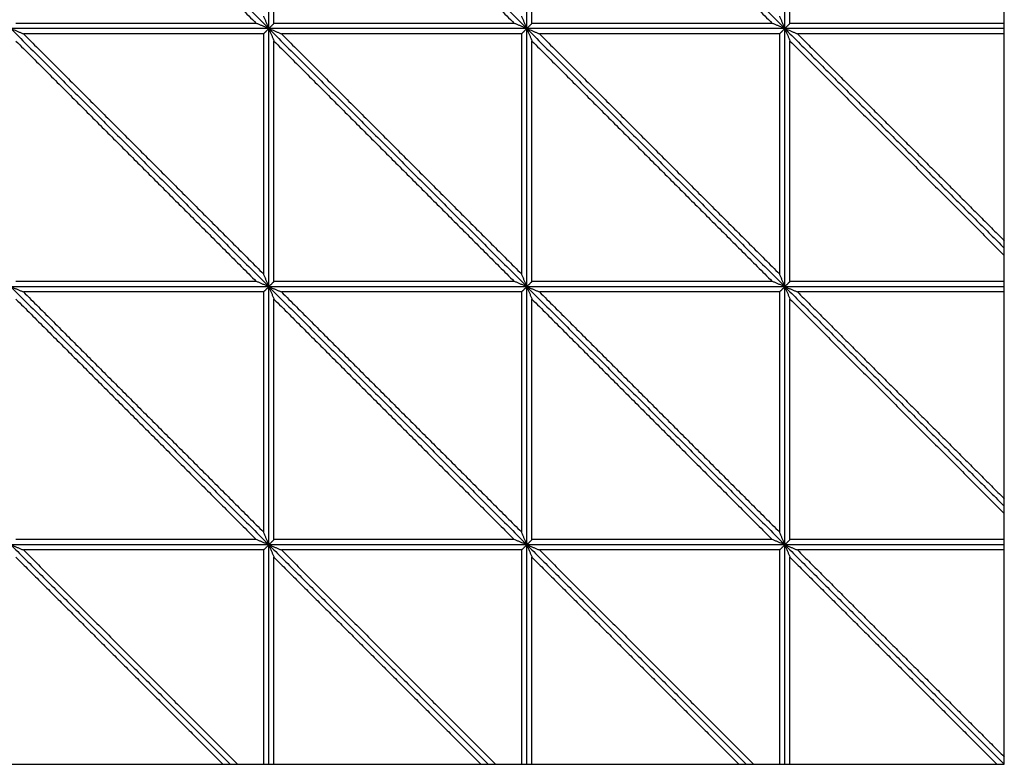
# Model space of a CAD drawing. Header units: millimetres. Extents: x 3058.1 to 3069.1, y 1872.4 to 1877.2.
# Tile 3 of 25: x 3059 to 3060.1, y 1872.4 to 1873.2. Entities that reach past the tile are written whole.
import ezdxf

# ---------------------------------------------------------------- set-up
doc = ezdxf.new("R2010")
doc.units = ezdxf.units.MM
doc.layers.add('Make2D', color=7, linetype='Continuous', true_color=0x000000)
doc.layers.add('Make2D$Visible$Curves', color=7, linetype='Continuous', true_color=0x000000)

# ---------------------------------------------------------------- blocks, each defined once
blk = doc.blocks.new('Akebia1')
at = {"layer": 'Make2D'}
blk.add_lwpolyline([(3058.1294, 1872.3627), (3060.1398, 1872.3627), (3060.1398, 1874.3731), (3058.1294, 1874.3731)], close=True, dxfattribs=at)
at = {"layer": 'Make2D$Visible$Curves', "color": 18, "lineweight": -3, "true_color": 0x000000}
for points, degree in [([(3058.9846, 1873.5179), (3059.1346, 1873.3679), (3059.2846, 1873.2179)], 2), ([(3058.9846, 1873.5179), (3059.1346, 1873.3679), (3059.2846, 1873.2179)], 2), ([(3059.2846, 1873.5179), (3059.4346, 1873.3679), (3059.5846, 1873.2179)], 2), ([(3059.2846, 1873.5179), (3059.4346, 1873.3679), (3059.5846, 1873.2179)], 2), ([(3059.2846, 1873.2179), (3059.2846, 1873.3679), (3059.2846, 1873.5179)], 2), ([(3059.2846, 1873.2179), (3059.2846, 1873.3679), (3059.2846, 1873.5179)], 2), ([(3059.5846, 1873.5179), (3059.7346, 1873.3679), (3059.8846, 1873.2179)], 2), ([(3059.5846, 1873.5179), (3059.7346, 1873.3679), (3059.8846, 1873.2179)], 2), ([(3059.5846, 1873.2179), (3059.5846, 1873.3679), (3059.5846, 1873.5179)], 2), ([(3059.5846, 1873.2179), (3059.5846, 1873.3679), (3059.5846, 1873.5179)], 2), ([(3059.8846, 1873.2179), (3059.8846, 1873.3679), (3059.8846, 1873.5179)], 2), ([(3059.8846, 1873.2179), (3059.8846, 1873.3679), (3059.8846, 1873.5179)], 2), ([(3058.9906, 1873.5034), (3059.1303, 1873.3637), (3059.27, 1873.2239)], 2), ([(3059.2906, 1873.5034), (3059.4303, 1873.3637), (3059.57, 1873.2239)], 2), ([(3059.2906, 1873.2239), (3059.2906, 1873.3637), (3059.2906, 1873.5034)], 2), ([(3059.5906, 1873.5034), (3059.7303, 1873.3637), (3059.87, 1873.2239)], 2), ([(3059.5906, 1873.2239), (3059.5906, 1873.3637), (3059.5906, 1873.5034)], 2), ([(3059.8906, 1873.2239), (3059.8906, 1873.3637), (3059.8906, 1873.5034)], 2), ([(3059.2846, 1873.2179), (3059.2844, 1873.2185), (3059.2839, 1873.2195), (3059.2833, 1873.2212), (3059.2826, 1873.2228), (3059.2819, 1873.2244), (3059.2813, 1873.226), (3059.2806, 1873.2276), (3059.2799, 1873.2292), (3059.2792, 1873.2309), (3059.2788, 1873.2319), (3059.2786, 1873.2325)], 3), ([(3059.5846, 1873.2179), (3059.5844, 1873.2185), (3059.5839, 1873.2195), (3059.5833, 1873.2212), (3059.5826, 1873.2228), (3059.5819, 1873.2244), (3059.5813, 1873.226), (3059.5806, 1873.2276), (3059.5799, 1873.2292), (3059.5792, 1873.2309), (3059.5788, 1873.2319), (3059.5786, 1873.2325)], 3), ([(3059.8846, 1873.2179), (3059.8844, 1873.2185), (3059.8839, 1873.2195), (3059.8833, 1873.2212), (3059.8826, 1873.2228), (3059.8819, 1873.2244), (3059.8813, 1873.226), (3059.8806, 1873.2276), (3059.8799, 1873.2292), (3059.8792, 1873.2309), (3059.8788, 1873.2319), (3059.8786, 1873.2325)], 3), ([(3058.9846, 1873.2179), (3058.9851, 1873.2177), (3058.9862, 1873.2172), (3058.9878, 1873.2166), (3058.9895, 1873.2159), (3058.9911, 1873.2152), (3058.9927, 1873.2146), (3058.9943, 1873.2139), (3058.9959, 1873.2132), (3058.9975, 1873.2126), (3058.9986, 1873.2121), (3058.9992, 1873.2119)], 3), ([(3058.9846, 1873.2179), (3059.1346, 1873.0679), (3059.2846, 1872.9179)], 2), ([(3059.2846, 1873.2179), (3059.1346, 1873.2179), (3058.9846, 1873.2179)], 2), ([(3058.9846, 1873.2179), (3059.1346, 1873.0679), (3059.2846, 1872.9179)], 2), ([(3059.2846, 1873.2179), (3059.1346, 1873.2179), (3058.9846, 1873.2179)], 2), ([(3059.27, 1873.2239), (3059.1303, 1873.2239), (3058.9906, 1873.2239)], 2), ([(3059.2846, 1873.2179), (3059.2841, 1873.2181), (3059.283, 1873.2186), (3059.2814, 1873.2193), (3059.2798, 1873.2199), (3059.2781, 1873.2206), (3059.2765, 1873.2213), (3059.2749, 1873.2219), (3059.2733, 1873.2226), (3059.2717, 1873.2233), (3059.2706, 1873.2237), (3059.27, 1873.2239)], 3), ([(3059.2846, 1873.2179), (3059.2844, 1873.2177), (3059.2839, 1873.2172), (3059.2833, 1873.2166), (3059.2826, 1873.2159), (3059.2819, 1873.2152), (3059.2813, 1873.2146), (3059.2806, 1873.2139), (3059.2799, 1873.2132), (3059.2792, 1873.2126), (3059.2788, 1873.2121), (3059.2786, 1873.2119)], 3), ([(3059.2846, 1873.2179), (3059.2848, 1873.2181), (3059.2853, 1873.2186), (3059.2859, 1873.2193), (3059.2866, 1873.2199), (3059.2873, 1873.2206), (3059.288, 1873.2213), (3059.2886, 1873.2219), (3059.2893, 1873.2226), (3059.29, 1873.2233), (3059.2904, 1873.2237), (3059.2906, 1873.2239)], 3), ([(3059.2846, 1873.2179), (3059.2851, 1873.2177), (3059.2862, 1873.2172), (3059.2878, 1873.2166), (3059.2895, 1873.2159), (3059.2911, 1873.2152), (3059.2927, 1873.2146), (3059.2943, 1873.2139), (3059.2959, 1873.2132), (3059.2975, 1873.2126), (3059.2986, 1873.2121), (3059.2992, 1873.2119)], 3), ([(3059.2846, 1873.2179), (3059.4346, 1873.0679), (3059.5846, 1872.9179)], 2), ([(3059.5846, 1873.2179), (3059.4346, 1873.2179), (3059.2846, 1873.2179)], 2), ([(3059.2846, 1873.2179), (3059.2848, 1873.2174), (3059.2853, 1873.2163), (3059.2859, 1873.2147), (3059.2866, 1873.2131), (3059.2873, 1873.2114), (3059.288, 1873.2098), (3059.2886, 1873.2082), (3059.2893, 1873.2066), (3059.29, 1873.205), (3059.2904, 1873.2039), (3059.2906, 1873.2034)], 3), ([(3059.2846, 1873.2179), (3059.4346, 1873.0679), (3059.5846, 1872.9179)], 2), ([(3059.2846, 1872.9179), (3059.2846, 1873.0679), (3059.2846, 1873.2179)], 2), ([(3059.2846, 1872.9179), (3059.2846, 1873.0679), (3059.2846, 1873.2179)], 2), ([(3059.5846, 1873.2179), (3059.4346, 1873.2179), (3059.2846, 1873.2179)], 2), ([(3059.57, 1873.2239), (3059.4303, 1873.2239), (3059.2906, 1873.2239)], 2), ([(3059.5846, 1873.2179), (3059.5841, 1873.2181), (3059.583, 1873.2186), (3059.5814, 1873.2193), (3059.5798, 1873.2199), (3059.5781, 1873.2206), (3059.5765, 1873.2213), (3059.5749, 1873.2219), (3059.5733, 1873.2226), (3059.5717, 1873.2233), (3059.5706, 1873.2237), (3059.57, 1873.2239)], 3), ([(3059.5846, 1873.2179), (3059.5844, 1873.2177), (3059.5839, 1873.2172), (3059.5833, 1873.2166), (3059.5826, 1873.2159), (3059.5819, 1873.2152), (3059.5813, 1873.2146), (3059.5806, 1873.2139), (3059.5799, 1873.2132), (3059.5792, 1873.2126), (3059.5788, 1873.2121), (3059.5786, 1873.2119)], 3), ([(3059.5846, 1873.2179), (3059.5848, 1873.2181), (3059.5853, 1873.2186), (3059.5859, 1873.2193), (3059.5866, 1873.2199), (3059.5873, 1873.2206), (3059.588, 1873.2213), (3059.5886, 1873.2219), (3059.5893, 1873.2226), (3059.59, 1873.2233), (3059.5904, 1873.2237), (3059.5906, 1873.2239)], 3), ([(3059.5846, 1873.2179), (3059.5851, 1873.2177), (3059.5862, 1873.2172), (3059.5878, 1873.2166), (3059.5895, 1873.2159), (3059.5911, 1873.2152), (3059.5927, 1873.2146), (3059.5943, 1873.2139), (3059.5959, 1873.2132), (3059.5975, 1873.2126), (3059.5986, 1873.2121), (3059.5992, 1873.2119)], 3), ([(3059.5846, 1873.2179), (3059.7346, 1873.0679), (3059.8846, 1872.9179)], 2), ([(3059.8846, 1873.2179), (3059.7346, 1873.2179), (3059.5846, 1873.2179)], 2), ([(3059.5846, 1873.2179), (3059.5848, 1873.2174), (3059.5853, 1873.2163), (3059.5859, 1873.2147), (3059.5866, 1873.2131), (3059.5873, 1873.2114), (3059.588, 1873.2098), (3059.5886, 1873.2082), (3059.5893, 1873.2066), (3059.59, 1873.205), (3059.5904, 1873.2039), (3059.5906, 1873.2034)], 3), ([(3059.5846, 1873.2179), (3059.7346, 1873.0679), (3059.8846, 1872.9179)], 2), ([(3059.5846, 1872.9179), (3059.5846, 1873.0679), (3059.5846, 1873.2179)], 2), ([(3059.5846, 1872.9179), (3059.5846, 1873.0679), (3059.5846, 1873.2179)], 2), ([(3059.8846, 1873.2179), (3059.7346, 1873.2179), (3059.5846, 1873.2179)], 2), ([(3059.87, 1873.2239), (3059.7303, 1873.2239), (3059.5906, 1873.2239)], 2), ([(3059.8846, 1873.2179), (3059.8841, 1873.2181), (3059.883, 1873.2186), (3059.8814, 1873.2193), (3059.8798, 1873.2199), (3059.8781, 1873.2206), (3059.8765, 1873.2213), (3059.8749, 1873.2219), (3059.8733, 1873.2226), (3059.8717, 1873.2233), (3059.8706, 1873.2237), (3059.87, 1873.2239)], 3), ([(3059.8846, 1873.2179), (3059.8844, 1873.2177), (3059.8839, 1873.2172), (3059.8833, 1873.2166), (3059.8826, 1873.2159), (3059.8819, 1873.2152), (3059.8813, 1873.2146), (3059.8806, 1873.2139), (3059.8799, 1873.2132), (3059.8792, 1873.2126), (3059.8788, 1873.2121), (3059.8786, 1873.2119)], 3), ([(3059.8846, 1873.2179), (3059.8848, 1873.2181), (3059.8853, 1873.2186), (3059.8859, 1873.2193), (3059.8866, 1873.2199), (3059.8873, 1873.2206), (3059.888, 1873.2213), (3059.8886, 1873.2219), (3059.8893, 1873.2226), (3059.89, 1873.2233), (3059.8904, 1873.2237), (3059.8906, 1873.2239)], 3), ([(3059.8846, 1873.2179), (3059.8851, 1873.2177), (3059.8862, 1873.2172), (3059.8878, 1873.2166), (3059.8895, 1873.2159), (3059.8911, 1873.2152), (3059.8927, 1873.2146), (3059.8943, 1873.2139), (3059.8959, 1873.2132), (3059.8975, 1873.2126), (3059.8986, 1873.2121), (3059.8992, 1873.2119)], 3), ([(3059.8846, 1873.2179), (3059.8848, 1873.2174), (3059.8853, 1873.2163), (3059.8859, 1873.2147), (3059.8866, 1873.2131), (3059.8873, 1873.2114), (3059.888, 1873.2098), (3059.8886, 1873.2082), (3059.8893, 1873.2066), (3059.89, 1873.205), (3059.8904, 1873.2039), (3059.8906, 1873.2034)], 3), ([(3059.8846, 1872.9179), (3059.8846, 1873.0679), (3059.8846, 1873.2179)], 2), ([(3059.8846, 1872.9179), (3059.8846, 1873.0679), (3059.8846, 1873.2179)], 2), ([(3059.8846, 1873.2179), (3060.0122, 1873.0903), (3060.1398, 1872.9627)], 2), ([(3060.1398, 1873.2179), (3060.0122, 1873.2179), (3059.8846, 1873.2179)], 2), ([(3059.8846, 1873.2179), (3060.0122, 1873.0903), (3060.1398, 1872.9627)], 2), ([(3060.1398, 1873.2179), (3060.0122, 1873.2179), (3059.8846, 1873.2179)], 2), ([(3060.1398, 1873.2239), (3060.0152, 1873.2239), (3059.8906, 1873.2239)], 2), ([(3058.9906, 1873.2034), (3059.1303, 1873.0637), (3059.27, 1872.9239)], 2), ([(3058.9992, 1873.2119), (3059.1389, 1873.0722), (3059.2786, 1872.9325)], 2), ([(3059.2786, 1873.2119), (3059.1389, 1873.2119), (3058.9992, 1873.2119)], 2), ([(3059.2786, 1872.9325), (3059.2786, 1873.0722), (3059.2786, 1873.2119)], 2), ([(3059.2906, 1873.2034), (3059.4303, 1873.0637), (3059.57, 1872.9239)], 2), ([(3059.2906, 1872.9239), (3059.2906, 1873.0637), (3059.2906, 1873.2034)], 2), ([(3059.2992, 1873.2119), (3059.4389, 1873.0722), (3059.5786, 1872.9325)], 2), ([(3059.5786, 1873.2119), (3059.4389, 1873.2119), (3059.2992, 1873.2119)], 2), ([(3059.5786, 1872.9325), (3059.5786, 1873.0722), (3059.5786, 1873.2119)], 2), ([(3059.5906, 1873.2034), (3059.7303, 1873.0637), (3059.87, 1872.9239)], 2), ([(3059.5906, 1872.9239), (3059.5906, 1873.0637), (3059.5906, 1873.2034)], 2), ([(3059.5992, 1873.2119), (3059.7389, 1873.0722), (3059.8786, 1872.9325)], 2), ([(3059.8786, 1873.2119), (3059.7389, 1873.2119), (3059.5992, 1873.2119)], 2), ([(3059.8786, 1872.9325), (3059.8786, 1873.0722), (3059.8786, 1873.2119)], 2), ([(3059.8906, 1872.9239), (3059.8906, 1873.0637), (3059.8906, 1873.2034)], 2), ([(3059.8906, 1873.2034), (3060.0152, 1873.0788), (3060.1398, 1872.9542)], 2), ([(3059.8992, 1873.2119), (3060.0195, 1873.0916), (3060.1398, 1872.9713)], 2), ([(3060.1398, 1873.2119), (3060.0195, 1873.2119), (3059.8992, 1873.2119)], 2), ([(3059.2846, 1872.9179), (3059.2844, 1872.9185), (3059.2839, 1872.9195), (3059.2833, 1872.9212), (3059.2826, 1872.9228), (3059.2819, 1872.9244), (3059.2813, 1872.926), (3059.2806, 1872.9276), (3059.2799, 1872.9292), (3059.2792, 1872.9309), (3059.2788, 1872.9319), (3059.2786, 1872.9325)], 3), ([(3059.5846, 1872.9179), (3059.5844, 1872.9185), (3059.5839, 1872.9195), (3059.5833, 1872.9212), (3059.5826, 1872.9228), (3059.5819, 1872.9244), (3059.5813, 1872.926), (3059.5806, 1872.9276), (3059.5799, 1872.9292), (3059.5792, 1872.9309), (3059.5788, 1872.9319), (3059.5786, 1872.9325)], 3), ([(3059.8846, 1872.9179), (3059.8844, 1872.9185), (3059.8839, 1872.9195), (3059.8833, 1872.9212), (3059.8826, 1872.9228), (3059.8819, 1872.9244), (3059.8813, 1872.926), (3059.8806, 1872.9276), (3059.8799, 1872.9292), (3059.8792, 1872.9309), (3059.8788, 1872.9319), (3059.8786, 1872.9325)], 3), ([(3058.9846, 1872.9179), (3058.9851, 1872.9177), (3058.9862, 1872.9172), (3058.9878, 1872.9166), (3058.9895, 1872.9159), (3058.9911, 1872.9152), (3058.9927, 1872.9146), (3058.9943, 1872.9139), (3058.9959, 1872.9132), (3058.9975, 1872.9126), (3058.9986, 1872.9121), (3058.9992, 1872.9119)], 3), ([(3058.9846, 1872.9179), (3059.1346, 1872.7679), (3059.2846, 1872.6179)], 2), ([(3059.2846, 1872.9179), (3059.1346, 1872.9179), (3058.9846, 1872.9179)], 2), ([(3058.9846, 1872.9179), (3059.1346, 1872.7679), (3059.2846, 1872.6179)], 2), ([(3059.2846, 1872.9179), (3059.1346, 1872.9179), (3058.9846, 1872.9179)], 2), ([(3059.27, 1872.9239), (3059.1303, 1872.9239), (3058.9906, 1872.9239)], 2), ([(3059.2846, 1872.9179), (3059.2841, 1872.9181), (3059.283, 1872.9186), (3059.2814, 1872.9193), (3059.2798, 1872.9199), (3059.2781, 1872.9206), (3059.2765, 1872.9213), (3059.2749, 1872.9219), (3059.2733, 1872.9226), (3059.2717, 1872.9233), (3059.2706, 1872.9237), (3059.27, 1872.9239)], 3), ([(3059.2846, 1872.9179), (3059.2844, 1872.9177), (3059.2839, 1872.9172), (3059.2833, 1872.9166), (3059.2826, 1872.9159), (3059.2819, 1872.9152), (3059.2813, 1872.9146), (3059.2806, 1872.9139), (3059.2799, 1872.9132), (3059.2792, 1872.9126), (3059.2788, 1872.9121), (3059.2786, 1872.9119)], 3), ([(3059.2846, 1872.9179), (3059.2848, 1872.9181), (3059.2853, 1872.9186), (3059.2859, 1872.9193), (3059.2866, 1872.9199), (3059.2873, 1872.9206), (3059.288, 1872.9213), (3059.2886, 1872.9219), (3059.2893, 1872.9226), (3059.29, 1872.9233), (3059.2904, 1872.9237), (3059.2906, 1872.9239)], 3), ([(3059.2846, 1872.9179), (3059.2851, 1872.9177), (3059.2862, 1872.9172), (3059.2878, 1872.9166), (3059.2895, 1872.9159), (3059.2911, 1872.9152), (3059.2927, 1872.9146), (3059.2943, 1872.9139), (3059.2959, 1872.9132), (3059.2975, 1872.9126), (3059.2986, 1872.9121), (3059.2992, 1872.9119)], 3), ([(3059.2846, 1872.9179), (3059.4346, 1872.7679), (3059.5846, 1872.6179)], 2), ([(3059.5846, 1872.9179), (3059.4346, 1872.9179), (3059.2846, 1872.9179)], 2), ([(3059.2846, 1872.9179), (3059.2848, 1872.9174), (3059.2853, 1872.9163), (3059.2859, 1872.9147), (3059.2866, 1872.9131), (3059.2873, 1872.9114), (3059.288, 1872.9098), (3059.2886, 1872.9082), (3059.2893, 1872.9066), (3059.29, 1872.905), (3059.2904, 1872.9039), (3059.2906, 1872.9034)], 3), ([(3059.2846, 1872.9179), (3059.4346, 1872.7679), (3059.5846, 1872.6179)], 2), ([(3059.2846, 1872.6179), (3059.2846, 1872.7679), (3059.2846, 1872.9179)], 2), ([(3059.2846, 1872.6179), (3059.2846, 1872.7679), (3059.2846, 1872.9179)], 2), ([(3059.5846, 1872.9179), (3059.4346, 1872.9179), (3059.2846, 1872.9179)], 2), ([(3059.57, 1872.9239), (3059.4303, 1872.9239), (3059.2906, 1872.9239)], 2), ([(3059.5846, 1872.9179), (3059.5841, 1872.9181), (3059.583, 1872.9186), (3059.5814, 1872.9193), (3059.5798, 1872.9199), (3059.5781, 1872.9206), (3059.5765, 1872.9213), (3059.5749, 1872.9219), (3059.5733, 1872.9226), (3059.5717, 1872.9233), (3059.5706, 1872.9237), (3059.57, 1872.9239)], 3), ([(3059.5846, 1872.9179), (3059.5844, 1872.9177), (3059.5839, 1872.9172), (3059.5833, 1872.9166), (3059.5826, 1872.9159), (3059.5819, 1872.9152), (3059.5813, 1872.9146), (3059.5806, 1872.9139), (3059.5799, 1872.9132), (3059.5792, 1872.9126), (3059.5788, 1872.9121), (3059.5786, 1872.9119)], 3), ([(3059.5846, 1872.9179), (3059.5848, 1872.9181), (3059.5853, 1872.9186), (3059.5859, 1872.9193), (3059.5866, 1872.9199), (3059.5873, 1872.9206), (3059.588, 1872.9213), (3059.5886, 1872.9219), (3059.5893, 1872.9226), (3059.59, 1872.9233), (3059.5904, 1872.9237), (3059.5906, 1872.9239)], 3), ([(3059.5846, 1872.9179), (3059.5851, 1872.9177), (3059.5862, 1872.9172), (3059.5878, 1872.9166), (3059.5895, 1872.9159), (3059.5911, 1872.9152), (3059.5927, 1872.9146), (3059.5943, 1872.9139), (3059.5959, 1872.9132), (3059.5975, 1872.9126), (3059.5986, 1872.9121), (3059.5992, 1872.9119)], 3), ([(3059.5846, 1872.9179), (3059.7346, 1872.7679), (3059.8846, 1872.6179)], 2), ([(3059.8846, 1872.9179), (3059.7346, 1872.9179), (3059.5846, 1872.9179)], 2), ([(3059.5846, 1872.9179), (3059.5848, 1872.9174), (3059.5853, 1872.9163), (3059.5859, 1872.9147), (3059.5866, 1872.9131), (3059.5873, 1872.9114), (3059.588, 1872.9098), (3059.5886, 1872.9082), (3059.5893, 1872.9066), (3059.59, 1872.905), (3059.5904, 1872.9039), (3059.5906, 1872.9034)], 3), ([(3059.5846, 1872.9179), (3059.7346, 1872.7679), (3059.8846, 1872.6179)], 2), ([(3059.5846, 1872.6179), (3059.5846, 1872.7679), (3059.5846, 1872.9179)], 2), ([(3059.5846, 1872.6179), (3059.5846, 1872.7679), (3059.5846, 1872.9179)], 2), ([(3059.8846, 1872.9179), (3059.7346, 1872.9179), (3059.5846, 1872.9179)], 2), ([(3059.87, 1872.9239), (3059.7303, 1872.9239), (3059.5906, 1872.9239)], 2), ([(3059.8846, 1872.9179), (3059.8841, 1872.9181), (3059.883, 1872.9186), (3059.8814, 1872.9193), (3059.8798, 1872.9199), (3059.8781, 1872.9206), (3059.8765, 1872.9213), (3059.8749, 1872.9219), (3059.8733, 1872.9226), (3059.8717, 1872.9233), (3059.8706, 1872.9237), (3059.87, 1872.9239)], 3), ([(3059.8846, 1872.9179), (3059.8844, 1872.9177), (3059.8839, 1872.9172), (3059.8833, 1872.9166), (3059.8826, 1872.9159), (3059.8819, 1872.9152), (3059.8813, 1872.9146), (3059.8806, 1872.9139), (3059.8799, 1872.9132), (3059.8792, 1872.9126), (3059.8788, 1872.9121), (3059.8786, 1872.9119)], 3), ([(3059.8846, 1872.9179), (3059.8848, 1872.9181), (3059.8853, 1872.9186), (3059.8859, 1872.9193), (3059.8866, 1872.9199), (3059.8873, 1872.9206), (3059.888, 1872.9213), (3059.8886, 1872.9219), (3059.8893, 1872.9226), (3059.89, 1872.9233), (3059.8904, 1872.9237), (3059.8906, 1872.9239)], 3), ([(3059.8846, 1872.9179), (3059.8851, 1872.9177), (3059.8862, 1872.9172), (3059.8878, 1872.9166), (3059.8895, 1872.9159), (3059.8911, 1872.9152), (3059.8927, 1872.9146), (3059.8943, 1872.9139), (3059.8959, 1872.9132), (3059.8975, 1872.9126), (3059.8986, 1872.9121), (3059.8992, 1872.9119)], 3), ([(3059.8846, 1872.9179), (3059.8848, 1872.9174), (3059.8853, 1872.9163), (3059.8859, 1872.9147), (3059.8866, 1872.9131), (3059.8873, 1872.9114), (3059.888, 1872.9098), (3059.8886, 1872.9082), (3059.8893, 1872.9066), (3059.89, 1872.905), (3059.8904, 1872.9039), (3059.8906, 1872.9034)], 3), ([(3059.8846, 1872.6179), (3059.8846, 1872.7679), (3059.8846, 1872.9179)], 2), ([(3059.8846, 1872.6179), (3059.8846, 1872.7679), (3059.8846, 1872.9179)], 2), ([(3059.8846, 1872.9179), (3060.0122, 1872.7903), (3060.1398, 1872.6627)], 2), ([(3060.1398, 1872.9179), (3060.0122, 1872.9179), (3059.8846, 1872.9179)], 2), ([(3059.8846, 1872.9179), (3060.0122, 1872.7903), (3060.1398, 1872.6627)], 2), ([(3060.1398, 1872.9179), (3060.0122, 1872.9179), (3059.8846, 1872.9179)], 2), ([(3060.1398, 1872.9239), (3060.0152, 1872.9239), (3059.8906, 1872.9239)], 2), ([(3058.9992, 1872.9119), (3059.1389, 1872.7722), (3059.2786, 1872.6325)], 2), ([(3059.2786, 1872.9119), (3059.1389, 1872.9119), (3058.9992, 1872.9119)], 2), ([(3059.2786, 1872.6325), (3059.2786, 1872.7722), (3059.2786, 1872.9119)], 2), ([(3059.2992, 1872.9119), (3059.4389, 1872.7722), (3059.5786, 1872.6325)], 2), ([(3059.5786, 1872.9119), (3059.4389, 1872.9119), (3059.2992, 1872.9119)], 2), ([(3059.5786, 1872.6325), (3059.5786, 1872.7722), (3059.5786, 1872.9119)], 2), ([(3059.5992, 1872.9119), (3059.7389, 1872.7722), (3059.8786, 1872.6325)], 2), ([(3059.8786, 1872.9119), (3059.7389, 1872.9119), (3059.5992, 1872.9119)], 2), ([(3059.8786, 1872.6325), (3059.8786, 1872.7722), (3059.8786, 1872.9119)], 2), ([(3059.8992, 1872.9119), (3060.0195, 1872.7916), (3060.1398, 1872.6713)], 2), ([(3060.1398, 1872.9119), (3060.0195, 1872.9119), (3059.8992, 1872.9119)], 2), ([(3058.9906, 1872.9034), (3059.1303, 1872.7637), (3059.27, 1872.6239)], 2), ([(3059.2906, 1872.9034), (3059.4303, 1872.7637), (3059.57, 1872.6239)], 2), ([(3059.2906, 1872.6239), (3059.2906, 1872.7637), (3059.2906, 1872.9034)], 2), ([(3059.5906, 1872.9034), (3059.7303, 1872.7637), (3059.87, 1872.6239)], 2), ([(3059.5906, 1872.6239), (3059.5906, 1872.7637), (3059.5906, 1872.9034)], 2), ([(3059.8906, 1872.6239), (3059.8906, 1872.7637), (3059.8906, 1872.9034)], 2), ([(3059.8906, 1872.9034), (3060.0152, 1872.7788), (3060.1398, 1872.6542)], 2), ([(3059.2846, 1872.6179), (3059.2844, 1872.6185), (3059.2839, 1872.6195), (3059.2833, 1872.6212), (3059.2826, 1872.6228), (3059.2819, 1872.6244), (3059.2813, 1872.626), (3059.2806, 1872.6276), (3059.2799, 1872.6292), (3059.2792, 1872.6309), (3059.2788, 1872.6319), (3059.2786, 1872.6325)], 3), ([(3059.5846, 1872.6179), (3059.5844, 1872.6185), (3059.5839, 1872.6195), (3059.5833, 1872.6212), (3059.5826, 1872.6228), (3059.5819, 1872.6244), (3059.5813, 1872.626), (3059.5806, 1872.6276), (3059.5799, 1872.6292), (3059.5792, 1872.6309), (3059.5788, 1872.6319), (3059.5786, 1872.6325)], 3), ([(3059.8846, 1872.6179), (3059.8844, 1872.6185), (3059.8839, 1872.6195), (3059.8833, 1872.6212), (3059.8826, 1872.6228), (3059.8819, 1872.6244), (3059.8813, 1872.626), (3059.8806, 1872.6276), (3059.8799, 1872.6292), (3059.8792, 1872.6309), (3059.8788, 1872.6319), (3059.8786, 1872.6325)], 3), ([(3058.9846, 1872.6179), (3058.9851, 1872.6177), (3058.9862, 1872.6172), (3058.9878, 1872.6166), (3058.9895, 1872.6159), (3058.9911, 1872.6152), (3058.9927, 1872.6146), (3058.9943, 1872.6139), (3058.9959, 1872.6132), (3058.9975, 1872.6126), (3058.9986, 1872.6121), (3058.9992, 1872.6119)], 3), ([(3059.2846, 1872.6179), (3059.1346, 1872.6179), (3058.9846, 1872.6179)], 2), ([(3059.2846, 1872.6179), (3059.1346, 1872.6179), (3058.9846, 1872.6179)], 2), ([(3058.9846, 1872.6179), (3059.1122, 1872.4903), (3059.2398, 1872.3627)], 2), ([(3058.9846, 1872.6179), (3059.1122, 1872.4903), (3059.2398, 1872.3627)], 2), ([(3059.27, 1872.6239), (3059.1303, 1872.6239), (3058.9906, 1872.6239)], 2), ([(3059.2846, 1872.6179), (3059.2841, 1872.6181), (3059.283, 1872.6186), (3059.2814, 1872.6193), (3059.2798, 1872.6199), (3059.2781, 1872.6206), (3059.2765, 1872.6213), (3059.2749, 1872.6219), (3059.2733, 1872.6226), (3059.2717, 1872.6233), (3059.2706, 1872.6237), (3059.27, 1872.6239)], 3), ([(3059.2846, 1872.6179), (3059.2844, 1872.6177), (3059.2839, 1872.6172), (3059.2833, 1872.6166), (3059.2826, 1872.6159), (3059.2819, 1872.6152), (3059.2813, 1872.6146), (3059.2806, 1872.6139), (3059.2799, 1872.6132), (3059.2792, 1872.6126), (3059.2788, 1872.6121), (3059.2786, 1872.6119)], 3), ([(3059.2846, 1872.6179), (3059.2848, 1872.6181), (3059.2853, 1872.6186), (3059.2859, 1872.6193), (3059.2866, 1872.6199), (3059.2873, 1872.6206), (3059.288, 1872.6213), (3059.2886, 1872.6219), (3059.2893, 1872.6226), (3059.29, 1872.6233), (3059.2904, 1872.6237), (3059.2906, 1872.6239)], 3), ([(3059.2846, 1872.6179), (3059.2851, 1872.6177), (3059.2862, 1872.6172), (3059.2878, 1872.6166), (3059.2895, 1872.6159), (3059.2911, 1872.6152), (3059.2927, 1872.6146), (3059.2943, 1872.6139), (3059.2959, 1872.6132), (3059.2975, 1872.6126), (3059.2986, 1872.6121), (3059.2992, 1872.6119)], 3), ([(3059.5846, 1872.6179), (3059.4346, 1872.6179), (3059.2846, 1872.6179)], 2), ([(3059.2846, 1872.6179), (3059.2848, 1872.6174), (3059.2853, 1872.6163), (3059.2859, 1872.6147), (3059.2866, 1872.6131), (3059.2873, 1872.6114), (3059.288, 1872.6098), (3059.2886, 1872.6082), (3059.2893, 1872.6066), (3059.29, 1872.605), (3059.2904, 1872.6039), (3059.2906, 1872.6034)], 3), ([(3059.5846, 1872.6179), (3059.4346, 1872.6179), (3059.2846, 1872.6179)], 2), ([(3059.2846, 1872.6179), (3059.4122, 1872.4903), (3059.5398, 1872.3627)], 2), ([(3059.2846, 1872.6179), (3059.4122, 1872.4903), (3059.5398, 1872.3627)], 2), ([(3059.2846, 1872.3627), (3059.2846, 1872.4903), (3059.2846, 1872.6179)], 2), ([(3059.2846, 1872.3627), (3059.2846, 1872.4903), (3059.2846, 1872.6179)], 2), ([(3059.57, 1872.6239), (3059.4303, 1872.6239), (3059.2906, 1872.6239)], 2), ([(3059.5846, 1872.6179), (3059.5841, 1872.6181), (3059.583, 1872.6186), (3059.5814, 1872.6193), (3059.5798, 1872.6199), (3059.5781, 1872.6206), (3059.5765, 1872.6213), (3059.5749, 1872.6219), (3059.5733, 1872.6226), (3059.5717, 1872.6233), (3059.5706, 1872.6237), (3059.57, 1872.6239)], 3), ([(3059.5846, 1872.6179), (3059.5844, 1872.6177), (3059.5839, 1872.6172), (3059.5833, 1872.6166), (3059.5826, 1872.6159), (3059.5819, 1872.6152), (3059.5813, 1872.6146), (3059.5806, 1872.6139), (3059.5799, 1872.6132), (3059.5792, 1872.6126), (3059.5788, 1872.6121), (3059.5786, 1872.6119)], 3), ([(3059.5846, 1872.6179), (3059.5848, 1872.6181), (3059.5853, 1872.6186), (3059.5859, 1872.6193), (3059.5866, 1872.6199), (3059.5873, 1872.6206), (3059.588, 1872.6213), (3059.5886, 1872.6219), (3059.5893, 1872.6226), (3059.59, 1872.6233), (3059.5904, 1872.6237), (3059.5906, 1872.6239)], 3), ([(3059.5846, 1872.6179), (3059.5851, 1872.6177), (3059.5862, 1872.6172), (3059.5878, 1872.6166), (3059.5895, 1872.6159), (3059.5911, 1872.6152), (3059.5927, 1872.6146), (3059.5943, 1872.6139), (3059.5959, 1872.6132), (3059.5975, 1872.6126), (3059.5986, 1872.6121), (3059.5992, 1872.6119)], 3), ([(3059.8846, 1872.6179), (3059.7346, 1872.6179), (3059.5846, 1872.6179)], 2), ([(3059.5846, 1872.6179), (3059.5848, 1872.6174), (3059.5853, 1872.6163), (3059.5859, 1872.6147), (3059.5866, 1872.6131), (3059.5873, 1872.6114), (3059.588, 1872.6098), (3059.5886, 1872.6082), (3059.5893, 1872.6066), (3059.59, 1872.605), (3059.5904, 1872.6039), (3059.5906, 1872.6034)], 3), ([(3059.8846, 1872.6179), (3059.7346, 1872.6179), (3059.5846, 1872.6179)], 2), ([(3059.5846, 1872.6179), (3059.7122, 1872.4903), (3059.8398, 1872.3627)], 2), ([(3059.5846, 1872.6179), (3059.7122, 1872.4903), (3059.8398, 1872.3627)], 2), ([(3059.5846, 1872.3627), (3059.5846, 1872.4903), (3059.5846, 1872.6179)], 2), ([(3059.5846, 1872.3627), (3059.5846, 1872.4903), (3059.5846, 1872.6179)], 2), ([(3059.87, 1872.6239), (3059.7303, 1872.6239), (3059.5906, 1872.6239)], 2), ([(3059.8846, 1872.6179), (3059.8841, 1872.6181), (3059.883, 1872.6186), (3059.8814, 1872.6193), (3059.8798, 1872.6199), (3059.8781, 1872.6206), (3059.8765, 1872.6213), (3059.8749, 1872.6219), (3059.8733, 1872.6226), (3059.8717, 1872.6233), (3059.8706, 1872.6237), (3059.87, 1872.6239)], 3), ([(3059.8846, 1872.6179), (3059.8844, 1872.6177), (3059.8839, 1872.6172), (3059.8833, 1872.6166), (3059.8826, 1872.6159), (3059.8819, 1872.6152), (3059.8813, 1872.6146), (3059.8806, 1872.6139), (3059.8799, 1872.6132), (3059.8792, 1872.6126), (3059.8788, 1872.6121), (3059.8786, 1872.6119)], 3), ([(3059.8846, 1872.6179), (3059.8848, 1872.6181), (3059.8853, 1872.6186), (3059.8859, 1872.6193), (3059.8866, 1872.6199), (3059.8873, 1872.6206), (3059.888, 1872.6213), (3059.8886, 1872.6219), (3059.8893, 1872.6226), (3059.89, 1872.6233), (3059.8904, 1872.6237), (3059.8906, 1872.6239)], 3), ([(3059.8846, 1872.6179), (3059.8851, 1872.6177), (3059.8862, 1872.6172), (3059.8878, 1872.6166), (3059.8895, 1872.6159), (3059.8911, 1872.6152), (3059.8927, 1872.6146), (3059.8943, 1872.6139), (3059.8959, 1872.6132), (3059.8975, 1872.6126), (3059.8986, 1872.6121), (3059.8992, 1872.6119)], 3), ([(3059.8846, 1872.6179), (3059.8848, 1872.6174), (3059.8853, 1872.6163), (3059.8859, 1872.6147), (3059.8866, 1872.6131), (3059.8873, 1872.6114), (3059.888, 1872.6098), (3059.8886, 1872.6082), (3059.8893, 1872.6066), (3059.89, 1872.605), (3059.8904, 1872.6039), (3059.8906, 1872.6034)], 3), ([(3059.8846, 1872.6179), (3060.0122, 1872.4903), (3060.1398, 1872.3627)], 2), ([(3060.1398, 1872.6179), (3060.0122, 1872.6179), (3059.8846, 1872.6179)], 2), ([(3059.8846, 1872.6179), (3060.0122, 1872.4903), (3060.1398, 1872.3627)], 2), ([(3059.8846, 1872.3627), (3059.8846, 1872.4903), (3059.8846, 1872.6179)], 2), ([(3059.8846, 1872.3627), (3059.8846, 1872.4903), (3059.8846, 1872.6179)], 2), ([(3060.1398, 1872.6179), (3060.0122, 1872.6179), (3059.8846, 1872.6179)], 2), ([(3060.1398, 1872.6239), (3060.0152, 1872.6239), (3059.8906, 1872.6239)], 2), ([(3059.2786, 1872.6119), (3059.1389, 1872.6119), (3058.9992, 1872.6119)], 2), ([(3058.9992, 1872.6119), (3059.1237, 1872.4873), (3059.2483, 1872.3627)], 2), ([(3059.2786, 1872.3627), (3059.2786, 1872.4873), (3059.2786, 1872.6119)], 2), ([(3059.5786, 1872.6119), (3059.4389, 1872.6119), (3059.2992, 1872.6119)], 2), ([(3059.2992, 1872.6119), (3059.4237, 1872.4873), (3059.5483, 1872.3627)], 2), ([(3059.5786, 1872.3627), (3059.5786, 1872.4873), (3059.5786, 1872.6119)], 2), ([(3059.8786, 1872.6119), (3059.7389, 1872.6119), (3059.5992, 1872.6119)], 2), ([(3059.5992, 1872.6119), (3059.7237, 1872.4873), (3059.8483, 1872.3627)], 2), ([(3059.8786, 1872.3627), (3059.8786, 1872.4873), (3059.8786, 1872.6119)], 2), ([(3059.8992, 1872.6119), (3060.0195, 1872.4916), (3060.1398, 1872.3713)], 2), ([(3060.1398, 1872.6119), (3060.0195, 1872.6119), (3059.8992, 1872.6119)], 2), ([(3058.9906, 1872.6034), (3059.111, 1872.483), (3059.2313, 1872.3627)], 2), ([(3059.2906, 1872.6034), (3059.411, 1872.483), (3059.5313, 1872.3627)], 2), ([(3059.2906, 1872.3627), (3059.2906, 1872.483), (3059.2906, 1872.6034)], 2), ([(3059.5906, 1872.6034), (3059.711, 1872.483), (3059.8313, 1872.3627)], 2), ([(3059.5906, 1872.3627), (3059.5906, 1872.483), (3059.5906, 1872.6034)], 2), ([(3059.8906, 1872.6034), (3060.011, 1872.483), (3060.1313, 1872.3627)], 2), ([(3059.8906, 1872.3627), (3059.8906, 1872.483), (3059.8906, 1872.6034)], 2)]:
    blk.add_open_spline(points, degree=degree, dxfattribs=at)

msp = doc.modelspace()

# ---------------------------------------------------------------- block references
msp.add_blockref('Akebia1', (0, 0))

doc.saveas('drawing.dxf')
